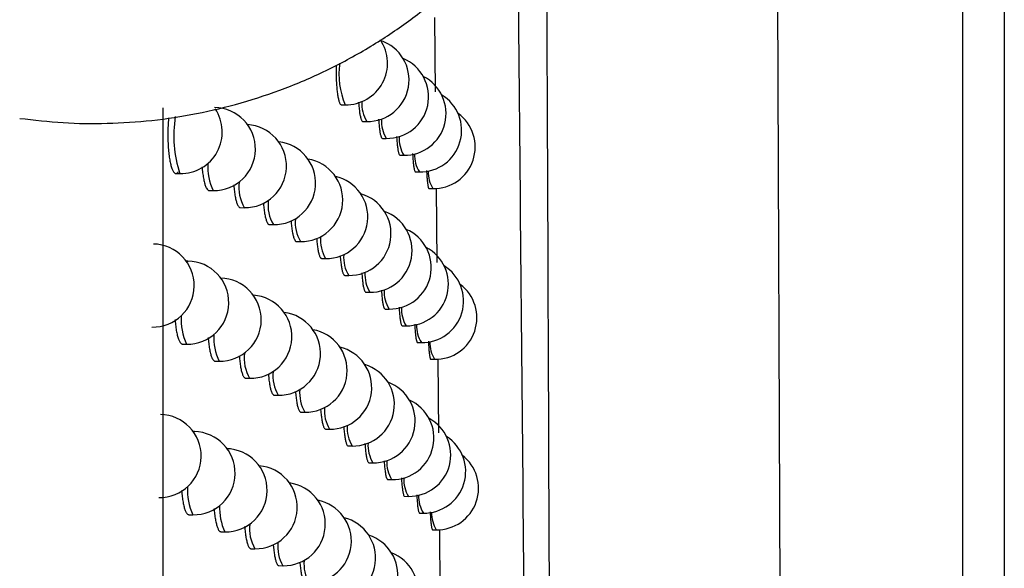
# Model space of a CAD drawing. Header units: millimetres. Extents: x -0.66 to 0.91, y -0.4 to 0.64.
# Tile 19 of 241: x 0.18712 to 0.19897, y -0.01855 to -0.01195. Entities that reach past the tile are written whole.
import ezdxf

# ---------------------------------------------------------------- set-up
doc = ezdxf.new("R2010")
doc.units = ezdxf.units.MM
doc.layers.add('FORMAT', color=7, linetype='Continuous')

msp = doc.modelspace()

# ---------------------------------------------------------------- linework, layer by layer
at = {"layer": 'FORMAT', "color": 7, "linetype": 'Continuous', "lineweight": 25}
for p, q in [((0.198474, -0.03088), (0.198474, 0.005921)), ((0.198974, 0.005921), (0.198974, -0.03138)), ((0.196184, 0.004297), (0.196311, -0.028717)), ((0.192116, -0.011921), (0.192124, -0.012818)), ((0.188847, -0.013008), (0.188845, -0.021919)), ((0.190993, -0.012971), (0.191041, -0.012972)), ((0.191252, -0.013173), (0.1913, -0.013174)), ((0.191488, -0.013376), (0.191535, -0.013377)), ((0.191699, -0.013578), (0.191746, -0.013579)), ((0.189003, -0.013799), (0.189052, -0.0138)), ((0.191887, -0.013779), (0.191933, -0.01378)), ((0.19205, -0.01398), (0.192096, -0.013981)), ((0.192135, -0.013975), (0.192144, -0.014868)), ((0.189402, -0.014004), (0.189451, -0.014005)), ((0.189777, -0.014209), (0.189826, -0.01421)), ((0.190127, -0.014413), (0.190176, -0.014414)), ((0.190454, -0.014617), (0.190502, -0.014618)), ((0.189148, -0.014852), (0.189127, -0.014852)), ((0.190756, -0.014821), (0.190805, -0.014821)), ((0.191035, -0.015024), (0.191083, -0.015025)), ((0.19129, -0.015226), (0.191337, -0.015227)), ((0.191521, -0.015429), (0.191568, -0.015429)), ((0.191728, -0.01563), (0.191774, -0.015631)), ((0.189081, -0.015851), (0.18913, -0.015852)), ((0.191911, -0.015832), (0.191957, -0.015833)), ((0.189473, -0.016056), (0.189522, -0.016057)), ((0.192071, -0.016033), (0.192117, -0.016034)), ((0.192155, -0.016028), (0.192163, -0.016917)), ((0.189841, -0.016261), (0.18989, -0.016262)), ((0.190186, -0.016465), (0.190234, -0.016466)), ((0.190506, -0.016669), (0.190555, -0.01667)), ((0.189225, -0.016904), (0.189211, -0.016903)), ((0.190803, -0.016873), (0.190851, -0.016873)), ((0.191077, -0.017076), (0.191124, -0.017076)), ((0.191326, -0.017278), (0.191374, -0.017279)), ((0.191553, -0.01748), (0.1916, -0.017481)), ((0.191756, -0.017682), (0.191803, -0.017683)), ((0.191936, -0.017884), (0.191982, -0.017884)), ((0.189158, -0.017903), (0.189207, -0.017904)), ((0.189543, -0.018108), (0.189592, -0.018109)), ((0.192092, -0.018084), (0.192137, -0.018085)), ((0.192174, -0.01808), (0.192182, -0.018964)), ((0.189905, -0.018312), (0.189954, -0.018313)), ((0.190243, -0.018516), (0.190292, -0.018517))]:
    msp.add_line(p, q, dxfattribs=at)
at = {"layer": 'FORMAT', "color": 7, "linetype": 'Continuous', "lineweight": 25, "flags": 128}
for points in [[(0.189133, -0.014861), (0.189148, -0.014852), (0.189148, -0.014852)], [(0.189214, -0.016908), (0.189225, -0.016904), (0.189225, -0.016904)]]:
    msp.add_lwpolyline(points, dxfattribs=at)
at = {"layer": 'FORMAT', "color": 7, "linetype": 'Continuous', "lineweight": 25}
for centre, radius, start, end in [((0.19105, -0.012472), 0.0005, 268.978431, 34.077982), ((0.191309, -0.012674), 0.0005, 268.978431, 71.195364), ((0.191544, -0.012877), 0.0005, 268.978431, 67.356012), ((0.191874, -0.01261), 0.0009082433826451, 171.271829, 203.477676), ((0.191755, -0.013079), 0.0005, 268.978431, 63.236306), ((0.191942, -0.01328), 0.0005, 268.978431, 58.794697), ((0.189061, -0.0133), 0.0005, 268.978431, 33.948061), ((0.18946, -0.013505), 0.0005, 268.978431, 88.978431), ((0.19165, -0.012962), 0.0004097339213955, 176.042832, 211.269207), ((0.190368, -0.013347), 0.0013914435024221, 170.393994, 198.989207), ((0.191875, -0.013169), 0.0003982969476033, 176.604619, 211.457328), ((0.192105, -0.013481), 0.0005, 268.978431, 53.989161), ((0.189834, -0.01371), 0.0005, 268.978431, 86.617566), ((0.192077, -0.013375), 0.0003883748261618, 177.1095, 211.630029), ((0.190185, -0.013914), 0.0005, 268.978431, 83.683264), ((0.190511, -0.014118), 0.0005, 268.978431, 80.623138), ((0.192256, -0.01358), 0.0003799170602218, 177.553638, 211.784765), ((0.190073, -0.013715), 0.0006867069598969, 176.898823, 204.961568), ((0.190813, -0.014322), 0.0005, 268.978431, 77.413305), ((0.192412, -0.013784), 0.0003728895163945, 177.932919, 211.918969), ((0.190247, -0.013964), 0.0004872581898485, 172.695215, 210.239417), ((0.191092, -0.014525), 0.0005, 268.978431, 74.02665), ((0.190579, -0.014177), 0.000467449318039, 173.484981, 210.467981), ((0.191346, -0.014727), 0.0005, 268.978431, 70.432492), ((0.190889, -0.014388), 0.0004497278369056, 174.226459, 210.690753), ((0.191177, -0.014599), 0.0004338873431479, 174.920441, 210.906329), ((0.191577, -0.01493), 0.0005, 268.978431, 66.596471), ((0.188723, -0.015147), 0.0005, 268.978431, 88.978431), ((0.191783, -0.015131), 0.0005, 268.978431, 62.48085), ((0.191442, -0.014808), 0.0004197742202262, 175.566217, 211.112986), ((0.189139, -0.015352), 0.0005, 268.978431, 88.978431), ((0.191966, -0.015333), 0.0005, 268.978431, 58.045612), ((0.191685, -0.015016), 0.0004072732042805, 176.161958, 211.308739), ((0.189531, -0.015557), 0.0005, 268.978431, 88.978431), ((0.192126, -0.015534), 0.0005, 268.978431, 53.250843), ((0.189899, -0.015762), 0.0005, 268.978431, 85.827154), ((0.191906, -0.015222), 0.0003962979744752, 176.704986, 211.491387), ((0.189773, -0.015556), 0.0007078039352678, 176.299749, 204.773355), ((0.190243, -0.015966), 0.0005, 268.978431, 82.90242), ((0.192104, -0.015428), 0.0003867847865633, 177.192003, 211.658574), ((0.192279, -0.015633), 0.0003786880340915, 177.619282, 211.807857), ((0.190137, -0.01577), 0.0006785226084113, 177.136427, 205.038123), ((0.190564, -0.01617), 0.0005, 268.978431, 79.849816), ((0.192432, -0.015837), 0.0003719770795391, 177.982874, 211.936786), ((0.190306, -0.016019), 0.0004816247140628, 172.915892, 210.302369), ((0.19086, -0.016374), 0.0005, 268.978431, 76.645726), ((0.191133, -0.016577), 0.0005, 268.978431, 73.263405), ((0.190633, -0.016231), 0.0004626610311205, 173.681906, 210.526378), ((0.191383, -0.016779), 0.0005, 268.978431, 69.672697), ((0.190938, -0.016442), 0.000445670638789, 174.401272, 210.744416), ((0.191609, -0.016981), 0.0005, 268.978431, 65.840005), ((0.188807, -0.017198), 0.0005, 268.978431, 88.978431), ((0.191221, -0.016652), 0.0004304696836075, 175.074348, 210.955054), ((0.191811, -0.017183), 0.0005, 268.978431, 61.728691), ((0.189216, -0.017404), 0.0005, 268.978431, 88.978431), ((0.191481, -0.016861), 0.0004169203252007, 175.700182, 211.156581), ((0.19172, -0.017068), 0.0004049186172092, 176.276828, 211.347042), ((0.191991, -0.017384), 0.0005, 268.978431, 57.300287), ((0.189601, -0.017609), 0.0005, 268.978431, 88.978431), ((0.191936, -0.017275), 0.0003943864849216, 176.801589, 211.524297), ((0.192146, -0.017585), 0.0005, 268.978431, 52.517004), ((0.189963, -0.017813), 0.0005, 268.978431, 85.042023), ((0.190301, -0.018017), 0.0005, 268.978431, 82.126137), ((0.19213, -0.017481), 0.0003852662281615, 177.271221, 211.686068), ((0.189841, -0.01761), 0.0006986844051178, 176.556417, 204.853146), ((0.190615, -0.018221), 0.0005, 268.978431, 79.080459), ((0.192302, -0.017685), 0.0003775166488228, 177.682116, 211.830014), ((0.190199, -0.017824), 0.0006707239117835, 177.365708, 205.113015), ((0.192452, -0.017889), 0.0003711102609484, 178.030485, 211.953797), ((0.190906, -0.018424), 0.0005, 268.978431, 75.88165), ((0.190365, -0.018072), 0.0004762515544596, 173.129226, 210.363902), ((0.190686, -0.018284), 0.0004580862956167, 173.872373, 210.583389), ((0.191174, -0.018627), 0.0005, 268.978431, 72.503344), ((0.191419, -0.01883), 0.0005, 268.978431, 68.915938), ((0.190986, -0.018495), 0.000441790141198, 174.57033, 210.796723)]:
    msp.add_arc(centre, radius, start, end, dxfattribs=at)
for points, knots in [([(0.1871227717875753, -0.0131357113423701), (0.1872969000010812, -0.0131557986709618), (0.187646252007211, -0.0131960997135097), (0.1881785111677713, -0.0132022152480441), (0.1887154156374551, -0.0131670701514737), (0.1892553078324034, -0.0130850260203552), (0.1897920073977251, -0.0129561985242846), (0.1903243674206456, -0.012778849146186), (0.1908468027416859, -0.012552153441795), (0.1913428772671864, -0.0122815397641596), (0.1918070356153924, -0.0119724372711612), (0.1922394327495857, -0.01162741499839), (0.1926464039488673, -0.0112396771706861), (0.1930113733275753, -0.0108221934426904), (0.1933323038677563, -0.0103832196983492), (0.1936094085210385, -0.0099281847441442), (0.1938497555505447, -0.0094444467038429), (0.1940887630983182, -0.0088324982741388), (0.1942867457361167, -0.0080767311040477), (0.1943912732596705, -0.0071485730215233), (0.1943475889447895, -0.0061688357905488), (0.1941376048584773, -0.0051796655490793), (0.1937690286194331, -0.0042374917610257), (0.1932107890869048, -0.0032943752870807), (0.1925382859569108, -0.0025229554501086), (0.1918782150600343, -0.0019768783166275), (0.1913714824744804, -0.0016377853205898), (0.1909083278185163, -0.0013801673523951), (0.1904211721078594, -0.0011600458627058), (0.1899154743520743, -0.0009810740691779), (0.1893939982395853, -0.0008438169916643), (0.1888610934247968, -0.0007510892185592), (0.1883157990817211, -0.0006996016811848), (0.1879489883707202, -0.0007046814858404), (0.1877643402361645, -0.0007072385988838)], [0, 0, 0, 0, 0.0254488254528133, 0.0510577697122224, 0.0771706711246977, 0.1034581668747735, 0.1301136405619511, 0.1569588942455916, 0.1844146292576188, 0.2120872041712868, 0.2380821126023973, 0.2642690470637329, 0.2910797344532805, 0.3181157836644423, 0.3429937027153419, 0.368106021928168, 0.3934139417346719, 0.4191839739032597, 0.4606422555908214, 0.5030425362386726, 0.5502388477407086, 0.5982961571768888, 0.6454620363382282, 0.6934267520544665, 0.7543025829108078, 0.7915554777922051, 0.8169726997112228, 0.8425545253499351, 0.8683896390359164, 0.8945701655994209, 0.9204899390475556, 0.9467559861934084, 0.9731975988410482, 0.9999999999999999, 0.9999999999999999, 0.9999999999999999, 0.9999999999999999]), ([(0.1935388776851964, -0.0286454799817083), (0.1935383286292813, -0.0285095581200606), (0.1935355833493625, -0.0278299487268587), (0.1935236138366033, -0.0249750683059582), (0.1934999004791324, -0.0191419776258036), (0.1934790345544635, -0.0138424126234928), (0.1934667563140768, -0.0107239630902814)], [0, 0, 0, 0, 0.0227914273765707, 0.1139571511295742, 0.4786213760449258, 1, 1, 1, 1]), ([(0.1932468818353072, -0.0247808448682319), (0.1932462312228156, -0.0247068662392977), (0.1932074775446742, -0.020300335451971), (0.1931665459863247, -0.0158797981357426), (0.1931263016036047, -0.0115334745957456)], [0, 0, 0, 0, 0.0167884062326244, 1, 1, 1, 1]), ([(0.1909303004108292, -0.0124967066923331), (0.1909301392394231, -0.0125123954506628), (0.1909298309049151, -0.012542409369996), (0.1909304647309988, -0.0125854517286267), (0.1909317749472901, -0.0126396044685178), (0.1909341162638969, -0.0126916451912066), (0.1909373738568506, -0.0127402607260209), (0.1909412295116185, -0.0127863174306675), (0.1909459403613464, -0.0128281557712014), (0.1909513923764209, -0.0128646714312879), (0.1909572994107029, -0.0128974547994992), (0.1909638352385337, -0.0129243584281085), (0.1909708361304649, -0.0129446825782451), (0.1909781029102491, -0.0129604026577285), (0.1909853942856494, -0.0129695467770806), (0.1909909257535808, -0.0129702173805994), (0.1909925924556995, -0.0129704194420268)], [0, 0, 0, 0, 0.0620528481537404, 0.1187123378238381, 0.1735785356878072, 0.2845744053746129, 0.3412328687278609, 0.3960984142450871, 0.5070929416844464, 0.5637506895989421, 0.6186162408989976, 0.7296107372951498, 0.7862684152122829, 0.8411351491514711, 0.9521319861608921, 1, 1, 1, 1]), ([(0.191201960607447, -0.0129406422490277), (0.1912020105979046, -0.0129414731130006), (0.1912027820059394, -0.012954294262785), (0.1912055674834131, -0.0129888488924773), (0.1912097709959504, -0.0130309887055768), (0.1912147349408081, -0.0130674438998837), (0.1912201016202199, -0.0131002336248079), (0.1912260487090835, -0.0131271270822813), (0.1912324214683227, -0.0131474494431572), (0.191239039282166, -0.0131631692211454), (0.1912456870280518, -0.0131723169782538), (0.1912507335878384, -0.0131729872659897), (0.1912522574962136, -0.0131731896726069)], [0, 0, 0, 0, 0.0057360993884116, 0.0885143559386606, 0.2559767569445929, 0.3414584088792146, 0.4242458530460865, 0.5917265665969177, 0.6772172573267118, 0.760020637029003, 0.9275334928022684, 1, 1, 1, 1]), ([(0.1889154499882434, -0.0131288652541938), (0.188914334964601, -0.0131399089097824), (0.1889118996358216, -0.0131640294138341), (0.1889095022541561, -0.0132035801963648), (0.1889068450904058, -0.0132590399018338), (0.1889057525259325, -0.0133154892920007), (0.1889061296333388, -0.0133713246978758), (0.1889075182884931, -0.0134264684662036), (0.1889103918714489, -0.0134800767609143), (0.1889146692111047, -0.0135308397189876), (0.18891986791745, -0.013579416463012), (0.1889263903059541, -0.0136242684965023), (0.1889340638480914, -0.0136643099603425), (0.1889424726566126, -0.013700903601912), (0.1889518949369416, -0.0137319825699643), (0.1889620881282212, -0.0137568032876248), (0.188970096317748, -0.0137721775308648), (0.1889783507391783, -0.0137841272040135), (0.1889868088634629, -0.0137926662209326), (0.1889955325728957, -0.0137977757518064), (0.1890043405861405, -0.0137992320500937), (0.1890131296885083, -0.0137972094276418), (0.1890218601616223, -0.0137913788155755), (0.189028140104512, -0.0137855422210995), (0.1890314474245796, -0.0137805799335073), (0.1890318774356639, -0.0137799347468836)], [0, 0, 0, 0, 0.0325861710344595, 0.0711716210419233, 0.1103215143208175, 0.1862186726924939, 0.224743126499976, 0.2638295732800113, 0.3397019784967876, 0.3782123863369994, 0.4172828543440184, 0.4932355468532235, 0.5317857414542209, 0.5708955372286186, 0.6469933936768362, 0.6856172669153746, 0.7248019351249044, 0.7626842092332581, 0.8008290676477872, 0.8398018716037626, 0.8790606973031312, 0.9169779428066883, 0.9551584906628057, 0.9941697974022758, 1, 1, 1, 1]), ([(0.1914426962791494, -0.0131471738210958), (0.19144340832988, -0.0131580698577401), (0.1914456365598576, -0.0131921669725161), (0.1914494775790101, -0.0132332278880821), (0.1914539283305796, -0.0132697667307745), (0.1914587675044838, -0.0133025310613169), (0.1914641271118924, -0.0133294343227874), (0.1914698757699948, -0.0133497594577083), (0.1914758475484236, -0.0133654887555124), (0.1914818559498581, -0.0133746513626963), (0.1914864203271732, -0.0133753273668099), (0.1914878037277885, -0.0133755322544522)], [0, 0, 0, 0, 0.0793787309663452, 0.248400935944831, 0.3346778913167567, 0.418256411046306, 0.5873364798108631, 0.673642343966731, 0.7572635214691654, 0.926429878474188, 1, 1, 1, 1]), ([(0.1916592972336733, -0.0133532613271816), (0.1916598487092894, -0.013362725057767), (0.1916617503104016, -0.0133953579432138), (0.1916650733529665, -0.0134350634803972), (0.1916690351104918, -0.013471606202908), (0.1916733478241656, -0.0135043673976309), (0.191678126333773, -0.0135312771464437), (0.1916832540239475, -0.0135516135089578), (0.1916885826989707, -0.0135673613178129), (0.1916939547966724, -0.0135765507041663), (0.1916980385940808, -0.0135772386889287), (0.1916992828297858, -0.013577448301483)], [0, 0, 0, 0, 0.0696942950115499, 0.2403202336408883, 0.3274144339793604, 0.411816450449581, 0.5825609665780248, 0.6697146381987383, 0.7541990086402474, 0.9251102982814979, 1, 1, 1, 1]), ([(0.1918517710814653, -0.0135589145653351), (0.1918521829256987, -0.0135669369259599), (0.1918537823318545, -0.0135980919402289), (0.1918566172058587, -0.0136364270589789), (0.1918600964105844, -0.0136729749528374), (0.1918638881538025, -0.0137057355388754), (0.1918680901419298, -0.0137326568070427), (0.1918726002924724, -0.0137530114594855), (0.1918772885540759, -0.013768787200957), (0.1918820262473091, -0.0137780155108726), (0.1918856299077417, -0.0137787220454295), (0.1918867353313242, -0.0137789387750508)], [0, 0, 0, 0, 0.0597264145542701, 0.2319488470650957, 0.3198561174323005, 0.4050887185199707, 0.5775115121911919, 0.6655194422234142, 0.7508874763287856, 0.9235846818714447, 1, 1, 1, 1]), ([(0.1893178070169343, -0.013717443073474), (0.1893182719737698, -0.0137236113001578), (0.1893197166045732, -0.013742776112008), (0.1893240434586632, -0.0137847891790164), (0.1893300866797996, -0.0138297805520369), (0.1893372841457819, -0.0138698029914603), (0.1893451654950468, -0.0139063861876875), (0.1893540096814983, -0.0139374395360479), (0.1893635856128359, -0.0139622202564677), (0.189373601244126, -0.0139826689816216), (0.1893841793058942, -0.0139962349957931), (0.1893946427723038, -0.0140030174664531), (0.189399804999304, -0.0140034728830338), (0.1894022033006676, -0.0140036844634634)], [0, 0, 0, 0, 0.036133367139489, 0.1122671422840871, 0.2602148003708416, 0.3353077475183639, 0.4114923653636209, 0.5596257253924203, 0.6348129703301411, 0.7110934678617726, 0.8594026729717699, 0.9346803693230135, 1, 1, 1, 1]), ([(0.1920201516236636, -0.0137641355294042), (0.1920204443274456, -0.0137707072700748), (0.1920217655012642, -0.0138003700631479), (0.1920241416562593, -0.0138373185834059), (0.1920271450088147, -0.0138738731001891), (0.1920304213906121, -0.0139066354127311), (0.192034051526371, -0.0139335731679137), (0.1920379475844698, -0.0139539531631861), (0.1920419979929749, -0.0139697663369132), (0.1920461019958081, -0.0139790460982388), (0.1920492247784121, -0.0139797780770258), (0.1920501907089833, -0.0139800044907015)], [0, 0, 0, 0, 0.0494667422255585, 0.2232774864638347, 0.3119931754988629, 0.398062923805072, 0.5721767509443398, 0.6610448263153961, 0.74731688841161, 0.9218407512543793, 1, 1, 1, 1]), ([(0.1896989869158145, -0.0139349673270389), (0.1896991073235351, -0.0139369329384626), (0.1897000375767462, -0.0139521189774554), (0.189702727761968, -0.0139776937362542), (0.1897078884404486, -0.0140240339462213), (0.1897143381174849, -0.0140657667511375), (0.1897216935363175, -0.0141023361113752), (0.189729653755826, -0.014135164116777), (0.1897384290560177, -0.0141621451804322), (0.1897478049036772, -0.0141825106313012), (0.1897550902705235, -0.0141944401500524), (0.1897625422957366, -0.0142028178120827), (0.189769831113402, -0.0142078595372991), (0.1897746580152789, -0.0142082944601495), (0.1897768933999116, -0.0142084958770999)], [0, 0, 0, 0, 0.0116191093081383, 0.0897676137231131, 0.1654782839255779, 0.3186409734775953, 0.3968211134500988, 0.4725877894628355, 0.6258638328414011, 0.7041020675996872, 0.7799198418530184, 0.8562676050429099, 0.9334361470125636, 1, 1, 1, 1]), ([(0.1900557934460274, -0.0141520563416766), (0.1900566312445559, -0.0141622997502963), (0.190058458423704, -0.014184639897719), (0.1900631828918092, -0.0142284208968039), (0.1900691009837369, -0.0142703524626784), (0.1900759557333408, -0.0143068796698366), (0.1900833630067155, -0.0143396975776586), (0.1900915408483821, -0.0143666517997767), (0.190100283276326, -0.0143869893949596), (0.1901070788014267, -0.0143988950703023), (0.1901140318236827, -0.0144072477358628), (0.19012082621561, -0.01441226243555), (0.1901253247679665, -0.0144126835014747), (0.190127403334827, -0.0144128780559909)], [0, 0, 0, 0, 0.0658406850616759, 0.143593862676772, 0.3008896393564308, 0.3811808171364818, 0.4589620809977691, 0.6163147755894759, 0.6966352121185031, 0.7744401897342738, 0.8527892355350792, 0.9319809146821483, 1, 1, 1, 1]), ([(0.1903884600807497, -0.0143686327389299), (0.1903889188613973, -0.01437465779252), (0.1903902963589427, -0.0143927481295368), (0.1903943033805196, -0.0144324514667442), (0.1903997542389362, -0.0144744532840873), (0.1904061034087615, -0.0145109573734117), (0.1904112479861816, -0.0145355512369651), (0.1904167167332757, -0.0145570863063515), (0.190422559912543, -0.0145757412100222), (0.1904326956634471, -0.014601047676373), (0.1904433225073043, -0.0146156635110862), (0.1904519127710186, -0.0146166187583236), (0.1904538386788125, -0.0146168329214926)], [0, 0, 0, 0, 0.0399382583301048, 0.1199153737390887, 0.281710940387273, 0.3642999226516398, 0.4442863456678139, 0.5248321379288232, 0.6062442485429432, 0.6888430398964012, 0.9302396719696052, 1, 1, 1, 1]), ([(0.1906966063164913, -0.0145803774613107), (0.1906968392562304, -0.014583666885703), (0.1906987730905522, -0.0146109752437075), (0.1907025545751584, -0.0146468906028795), (0.1907078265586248, -0.0146870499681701), (0.190713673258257, -0.0147235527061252), (0.1907202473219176, -0.0147545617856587), (0.1907273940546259, -0.0147792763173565), (0.1907330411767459, -0.0147945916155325), (0.1907388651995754, -0.0148064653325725), (0.1907448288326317, -0.0148147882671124), (0.1907506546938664, -0.0148197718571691), (0.1907545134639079, -0.0148201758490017), (0.1907562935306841, -0.0148203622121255)], [0, 0, 0, 0, 0.0222793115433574, 0.1849598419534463, 0.2684286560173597, 0.3525113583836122, 0.5151921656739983, 0.5986611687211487, 0.682744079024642, 0.7641664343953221, 0.8461582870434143, 0.9290321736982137, 1, 1, 1, 1]), ([(0.190980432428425, -0.0147876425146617), (0.1909805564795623, -0.0147895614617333), (0.1909814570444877, -0.0148034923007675), (0.190984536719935, -0.0148391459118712), (0.1909890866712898, -0.0148812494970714), (0.1909944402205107, -0.0149177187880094), (0.1910002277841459, -0.0149505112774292), (0.1910066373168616, -0.0149774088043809), (0.1910135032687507, -0.0149977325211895), (0.1910206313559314, -0.0150134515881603), (0.1910277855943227, -0.0150225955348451), (0.1910332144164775, -0.0150232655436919), (0.191034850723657, -0.0150234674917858)], [0, 0, 0, 0, 0.0131297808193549, 0.0953173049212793, 0.2615849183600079, 0.3464570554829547, 0.4286457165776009, 0.5949155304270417, 0.6797886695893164, 0.7619811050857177, 0.928258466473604, 1, 1, 1, 1]), ([(0.1912403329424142, -0.0149944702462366), (0.1912403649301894, -0.0149950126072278), (0.1912411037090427, -0.0150075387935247), (0.1912438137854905, -0.0150417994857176), (0.1912479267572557, -0.0150839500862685), (0.1912527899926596, -0.0151204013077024), (0.1912580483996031, -0.0151531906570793), (0.191263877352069, -0.0151800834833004), (0.1912701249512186, -0.0152004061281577), (0.191276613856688, -0.0152161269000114), (0.1912831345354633, -0.0152252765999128), (0.1912880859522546, -0.0152259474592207), (0.1912895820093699, -0.0152261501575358)], [0, 0, 0, 0, 0.003753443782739, 0.0866882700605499, 0.2544673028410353, 0.340110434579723, 0.4230576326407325, 0.5908613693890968, 0.6765167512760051, 0.7594841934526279, 0.9273288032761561, 1, 1, 1, 1]), ([(0.1914764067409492, -0.0152008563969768), (0.1914770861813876, -0.0152114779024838), (0.1914792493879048, -0.0152452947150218), (0.191482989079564, -0.0152860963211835), (0.1914873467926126, -0.0153226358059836), (0.1914920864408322, -0.0153553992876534), (0.191497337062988, -0.0153823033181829), (0.191502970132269, -0.0154026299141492), (0.1915088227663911, -0.0154183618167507), (0.1915147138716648, -0.0154275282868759), (0.191519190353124, -0.0154282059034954), (0.1915205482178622, -0.0154284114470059)], [0, 0, 0, 0, 0.0775400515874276, 0.2468724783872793, 0.3333075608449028, 0.4170444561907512, 0.586444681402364, 0.6729136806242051, 0.7566995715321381, 0.9261989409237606, 1, 1, 1, 1]), ([(0.191688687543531, -0.0154068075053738), (0.191689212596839, -0.0154160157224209), (0.191691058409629, -0.0154483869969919), (0.1916942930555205, -0.0154878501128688), (0.1916981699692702, -0.0155243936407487), (0.191702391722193, -0.0155571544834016), (0.1917070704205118, -0.0155840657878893), (0.1917120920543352, -0.0156044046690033), (0.1917173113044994, -0.015620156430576), (0.1917225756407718, -0.0156293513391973), (0.1917265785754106, -0.0156300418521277), (0.1917277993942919, -0.0156302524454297)], [0, 0, 0, 0, 0.0679442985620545, 0.2388566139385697, 0.3260967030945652, 0.4106467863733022, 0.5816905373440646, 0.6689965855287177, 0.7536370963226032, 0.9248640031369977, 1, 1, 1, 1]), ([(0.1889926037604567, -0.0155556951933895), (0.1889932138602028, -0.0155649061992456), (0.1889947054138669, -0.0155874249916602), (0.1889983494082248, -0.0156199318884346), (0.1890042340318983, -0.0156661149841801), (0.1890114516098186, -0.0157079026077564), (0.1890196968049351, -0.0157444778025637), (0.1890286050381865, -0.0157773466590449), (0.189038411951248, -0.0158043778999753), (0.1890488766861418, -0.0158248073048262), (0.1890570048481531, -0.0158367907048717), (0.1890653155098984, -0.0158452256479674), (0.1890734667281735, -0.0158503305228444), (0.1890788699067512, -0.0158507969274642), (0.1890813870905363, -0.0158510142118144)], [0, 0, 0, 0, 0.051782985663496, 0.1265974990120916, 0.1991181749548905, 0.3458249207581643, 0.4207065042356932, 0.4933505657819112, 0.6403068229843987, 0.7153160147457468, 0.7880784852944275, 0.8613491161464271, 0.9354065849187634, 1, 1, 1, 1]), ([(0.1918771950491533, -0.0156123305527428), (0.1918775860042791, -0.0156201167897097), (0.1918791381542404, -0.0156510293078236), (0.1918818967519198, -0.0156891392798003), (0.1918852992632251, -0.0157256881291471), (0.1918890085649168, -0.0157584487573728), (0.1918931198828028, -0.0157853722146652), (0.1918975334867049, -0.0158057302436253), (0.191902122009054, -0.0158215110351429), (0.1919067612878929, -0.0158307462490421), (0.1919102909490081, -0.0158314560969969), (0.1919113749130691, -0.015831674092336)], [0, 0, 0, 0, 0.0580727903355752, 0.2305576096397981, 0.3185984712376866, 0.4039684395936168, 0.5766687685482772, 0.6648179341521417, 0.7503328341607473, 0.9233268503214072, 1, 1, 1, 1]), ([(0.189390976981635, -0.0157734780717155), (0.1893912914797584, -0.0157784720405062), (0.189392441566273, -0.0157967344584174), (0.189395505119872, -0.015825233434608), (0.1894009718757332, -0.0158714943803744), (0.1894077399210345, -0.0159132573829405), (0.1894154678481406, -0.015949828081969), (0.1894238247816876, -0.0159826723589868), (0.189433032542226, -0.0160096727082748), (0.1894428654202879, -0.0160300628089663), (0.1894505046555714, -0.016042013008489), (0.189458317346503, -0.0160504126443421), (0.1894659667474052, -0.0160554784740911), (0.1894710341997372, -0.0160559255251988), (0.1894733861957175, -0.016056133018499)], [0, 0, 0, 0, 0.0288773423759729, 0.1056013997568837, 0.1799470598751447, 0.3303473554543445, 0.4071162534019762, 0.4815432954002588, 0.6321082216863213, 0.708961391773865, 0.7834649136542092, 0.8584890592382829, 0.9343194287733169, 1, 1, 1, 1]), ([(0.1920419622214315, -0.0158174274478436), (0.1920422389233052, -0.0158237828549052), (0.1920435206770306, -0.0158532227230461), (0.1920458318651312, -0.0158899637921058), (0.192048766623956, -0.0159265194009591), (0.1920519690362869, -0.0159592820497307), (0.1920555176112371, -0.0159862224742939), (0.1920593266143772, -0.0160066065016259), (0.1920632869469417, -0.0160224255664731), (0.1920673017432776, -0.0160317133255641), (0.1920703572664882, -0.0160324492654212), (0.1920713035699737, -0.0160326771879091)], [0, 0, 0, 0, 0.0479176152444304, 0.2219666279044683, 0.3108035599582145, 0.3969995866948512, 0.5713684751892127, 0.6603662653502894, 0.746775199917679, 0.9215756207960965, 0.9999999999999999, 0.9999999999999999, 0.9999999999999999, 0.9999999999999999]), ([(0.1897652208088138, -0.0159908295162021), (0.189765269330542, -0.0159916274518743), (0.1897661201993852, -0.0160056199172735), (0.1897686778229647, -0.0160300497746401), (0.1897737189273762, -0.0160764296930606), (0.1897800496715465, -0.0161181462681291), (0.1897872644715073, -0.0161547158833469), (0.1897950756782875, -0.0161875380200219), (0.1898036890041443, -0.0162145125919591), (0.1898128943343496, -0.0162348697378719), (0.1898200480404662, -0.0162467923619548), (0.1898273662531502, -0.016255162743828), (0.1898345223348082, -0.016260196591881), (0.1898392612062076, -0.0162606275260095), (0.1898414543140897, -0.0162608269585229)], [0, 0, 0, 0, 0.0047599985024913, 0.0834705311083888, 0.1597205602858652, 0.3139747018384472, 0.3927123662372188, 0.469009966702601, 0.6233604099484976, 0.7021474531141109, 0.7784879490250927, 0.8553621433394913, 0.9330628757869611, 1, 1, 1, 1]), ([(0.1901157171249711, -0.0162075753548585), (0.1901164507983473, -0.0162167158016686), (0.1901181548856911, -0.0162379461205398), (0.1901226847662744, -0.016280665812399), (0.1901284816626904, -0.0163226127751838), (0.1901352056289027, -0.0163591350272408), (0.1901424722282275, -0.016391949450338), (0.1901504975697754, -0.016418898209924), (0.190159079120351, -0.016439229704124), (0.1901657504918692, -0.016451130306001), (0.1901725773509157, -0.0164594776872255), (0.190179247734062, -0.0164644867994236), (0.1901836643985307, -0.0164649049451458), (0.1901857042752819, -0.0164650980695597)], [0, 0, 0, 0, 0.0592095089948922, 0.1375246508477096, 0.2959575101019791, 0.3768293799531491, 0.4551668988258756, 0.6136451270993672, 0.6945403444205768, 0.7728962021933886, 0.8518000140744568, 0.9315524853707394, 1, 1, 1, 1]), ([(0.1904423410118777, -0.0164238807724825), (0.1904427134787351, -0.0164288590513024), (0.1904439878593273, -0.0164458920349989), (0.1904478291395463, -0.0164845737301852), (0.1904531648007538, -0.016526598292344), (0.190459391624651, -0.016563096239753), (0.1904644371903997, -0.0165876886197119), (0.1904698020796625, -0.0166092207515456), (0.1904755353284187, -0.0166278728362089), (0.190485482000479, -0.0166531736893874), (0.1904959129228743, -0.0166677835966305), (0.1905043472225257, -0.0166687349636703), (0.1905062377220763, -0.0166689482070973)], [0, 0, 0, 0, 0.0332601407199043, 0.1137982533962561, 0.2767288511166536, 0.359897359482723, 0.440441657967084, 0.5215492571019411, 0.6035292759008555, 0.6867043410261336, 0.9297765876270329, 1, 1, 1, 1]), ([(0.1907446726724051, -0.0166333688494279), (0.1907448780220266, -0.0166363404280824), (0.1907459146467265, -0.0166513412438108), (0.1907492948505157, -0.0166880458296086), (0.1907541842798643, -0.0167301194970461), (0.1907599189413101, -0.0167666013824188), (0.1907661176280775, -0.0167993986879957), (0.1907729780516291, -0.0168263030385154), (0.1907803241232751, -0.0168466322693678), (0.1907879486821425, -0.0168623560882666), (0.190795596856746, -0.0168715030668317), (0.1908013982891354, -0.0168721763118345), (0.1908031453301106, -0.0168723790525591)], [0, 0, 0, 0, 0.0201606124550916, 0.1017727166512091, 0.2668762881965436, 0.3511543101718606, 0.4327659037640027, 0.5978684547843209, 0.6821459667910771, 0.7637568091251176, 0.9288578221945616, 1, 1, 1, 1]), ([(0.1910232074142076, -0.0168404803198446), (0.1910233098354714, -0.0168420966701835), (0.1910241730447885, -0.0168557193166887), (0.1910271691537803, -0.0168910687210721), (0.1910316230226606, -0.0169331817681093), (0.1910368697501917, -0.0169696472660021), (0.1910425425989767, -0.0170024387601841), (0.1910488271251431, -0.0170293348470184), (0.1910555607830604, -0.0170496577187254), (0.1910625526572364, -0.0170653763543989), (0.1910695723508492, -0.0170745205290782), (0.1910749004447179, -0.0170751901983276), (0.1910765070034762, -0.0170753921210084)], [0, 0, 0, 0, 0.0110867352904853, 0.0934393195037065, 0.2600407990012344, 0.3450832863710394, 0.4274386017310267, 0.5940454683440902, 0.6790905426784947, 0.7614521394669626, 0.9280716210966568, 1, 1, 1, 1]), ([(0.1912781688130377, -0.0170471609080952), (0.1912781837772, -0.017047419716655), (0.191278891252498, -0.0170596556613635), (0.191281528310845, -0.0170936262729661), (0.1912855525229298, -0.0171357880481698), (0.1912903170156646, -0.0171722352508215), (0.191295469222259, -0.0172050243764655), (0.191301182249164, -0.0172319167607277), (0.1913073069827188, -0.0172522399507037), (0.1913136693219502, -0.0172679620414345), (0.1913200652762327, -0.017277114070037), (0.191324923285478, -0.0172777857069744), (0.1913263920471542, -0.017277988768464)], [0, 0, 0, 0, 0.0017954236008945, 0.0848839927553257, 0.2529739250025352, 0.3387755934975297, 0.4218800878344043, 0.5900018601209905, 0.6758193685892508, 0.7589488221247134, 0.927121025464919, 1, 1, 1, 1]), ([(0.1915096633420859, -0.0172534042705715), (0.1915103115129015, -0.0172637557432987), (0.1915124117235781, -0.0172972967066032), (0.1915160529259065, -0.0173378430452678), (0.1915203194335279, -0.0173743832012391), (0.1915249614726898, -0.0174071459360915), (0.1915301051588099, -0.0174340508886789), (0.1915356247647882, -0.017454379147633), (0.1915413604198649, -0.0174701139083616), (0.1915471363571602, -0.0174792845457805), (0.1915515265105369, -0.0174799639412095), (0.1915528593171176, -0.0174801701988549)], [0, 0, 0, 0, 0.0757237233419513, 0.2453608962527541, 0.3319512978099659, 0.4158441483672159, 0.5855596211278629, 0.6721892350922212, 0.7561377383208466, 0.9259658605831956, 1, 1, 1, 1]), ([(0.1917177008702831, -0.0174592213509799), (0.1917182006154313, -0.0174681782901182), (0.19171999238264, -0.0175002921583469), (0.1917231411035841, -0.0175395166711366), (0.1917269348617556, -0.017576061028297), (0.1917310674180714, -0.0176088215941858), (0.1917356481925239, -0.0176357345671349), (0.191740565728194, -0.0176560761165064), (0.1917456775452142, -0.0176718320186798), (0.1917508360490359, -0.0176810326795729), (0.191754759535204, -0.0176817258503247), (0.1917559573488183, -0.0176819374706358)], [0, 0, 0, 0, 0.0662164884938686, 0.2374100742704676, 0.3247934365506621, 0.4094892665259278, 0.5808275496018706, 0.6682835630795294, 0.7530781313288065, 0.9246164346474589, 1, 1, 1, 1]), ([(0.1890714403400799, -0.0176109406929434), (0.1890719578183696, -0.0176188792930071), (0.189073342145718, -0.0176401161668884), (0.189076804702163, -0.0176714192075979), (0.1890825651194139, -0.0177176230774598), (0.1890896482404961, -0.0177594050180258), (0.1890977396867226, -0.0177959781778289), (0.1891064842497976, -0.017828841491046), (0.1891161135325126, -0.0178558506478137), (0.1891263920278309, -0.0178762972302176), (0.1891370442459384, -0.0178921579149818), (0.1891477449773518, -0.0179014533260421), (0.1891558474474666, -0.0179022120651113), (0.189158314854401, -0.0179024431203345)], [0, 0, 0, 0, 0.0450061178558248, 0.1203977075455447, 0.1934694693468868, 0.3412915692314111, 0.4167430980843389, 0.4899249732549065, 0.637969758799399, 0.7135351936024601, 0.7868223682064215, 0.9350820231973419, 1, 1, 1, 1]), ([(0.19190231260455, -0.0176646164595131), (0.1919026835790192, -0.0176721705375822), (0.1919041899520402, -0.017702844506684), (0.1919068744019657, -0.0177407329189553), (0.1919102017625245, -0.0177772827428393), (0.1919138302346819, -0.0178100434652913), (0.191917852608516, -0.0178369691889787), (0.191922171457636, -0.0178573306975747), (0.1919266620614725, -0.0178731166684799), (0.191931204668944, -0.0178823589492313), (0.1919346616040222, -0.017883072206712), (0.1919357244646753, -0.0178832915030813)], [0, 0, 0, 0, 0.0564410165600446, 0.2291834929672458, 0.3173555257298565, 0.4028606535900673, 0.5758340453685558, 0.6641221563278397, 0.7497818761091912, 0.9230685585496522, 1, 1, 1, 1]), ([(0.1894628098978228, -0.0178284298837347), (0.1894630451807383, -0.0178322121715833), (0.1894641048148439, -0.0178492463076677), (0.189467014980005, -0.0178765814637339), (0.1894723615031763, -0.0179228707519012), (0.1894790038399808, -0.0179646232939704), (0.1894865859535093, -0.018001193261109), (0.1894947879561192, -0.0180340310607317), (0.1895038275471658, -0.0180610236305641), (0.1895134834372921, -0.0180814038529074), (0.1895209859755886, -0.0180933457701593), (0.1895286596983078, -0.0181017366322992), (0.1895361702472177, -0.0181067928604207), (0.1895411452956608, -0.0181072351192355), (0.1895434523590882, -0.0181074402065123)], [0, 0, 0, 0, 0.0220590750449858, 0.0993465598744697, 0.1742317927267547, 0.3257240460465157, 0.4030508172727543, 0.4780070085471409, 0.6296428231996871, 0.7070431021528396, 0.7820655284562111, 0.857612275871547, 0.9339709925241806, 1, 1, 1, 1]), ([(0.1920635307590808, -0.0178695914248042), (0.1920637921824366, -0.0178757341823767), (0.1920650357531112, -0.0179049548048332), (0.1920672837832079, -0.0179414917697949), (0.1920701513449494, -0.017978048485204), (0.1920732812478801, -0.0180108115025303), (0.1920767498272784, -0.018037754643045), (0.1920804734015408, -0.0180581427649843), (0.1920843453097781, -0.0180739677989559), (0.1920882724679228, -0.0180832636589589), (0.1920912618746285, -0.018084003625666), (0.1920921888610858, -0.0180842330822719)], [0, 0, 0, 0, 0.0463898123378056, 0.2206727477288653, 0.3096287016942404, 0.3959489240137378, 0.5705686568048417, 0.65969400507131, 0.7462378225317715, 0.9213107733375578, 0.9999999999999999, 0.9999999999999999, 0.9999999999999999, 0.9999999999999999]), ([(0.1898304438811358, -0.0180454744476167), (0.1898314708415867, -0.0180576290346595), (0.1898335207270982, -0.0180818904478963), (0.1898385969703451, -0.0181275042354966), (0.1898447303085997, -0.0181694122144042), (0.1898518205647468, -0.0182059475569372), (0.1898594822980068, -0.0182387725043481), (0.1898679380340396, -0.0182657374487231), (0.1898769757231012, -0.0182860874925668), (0.1898840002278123, -0.0182980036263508), (0.1898911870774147, -0.0183063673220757), (0.1898982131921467, -0.0183113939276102), (0.1899028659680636, -0.0183118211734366), (0.1899050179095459, -0.0183120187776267)], [0, 0, 0, 0, 0.0770972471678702, 0.1538915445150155, 0.3092470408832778, 0.3885472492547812, 0.4653814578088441, 0.6208177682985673, 0.7001594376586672, 0.7770291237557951, 0.8544362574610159, 0.9326757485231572, 1, 1, 1, 1]), ([(0.1901747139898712, -0.0182619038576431), (0.1901753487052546, -0.0182699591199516), (0.1901769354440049, -0.0182900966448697), (0.190181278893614, -0.0183317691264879), (0.1901869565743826, -0.0183737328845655), (0.1901935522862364, -0.0184102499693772), (0.1902006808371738, -0.0184430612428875), (0.190208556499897, -0.0184700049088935), (0.190216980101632, -0.0184903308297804), (0.1902235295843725, -0.0185022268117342), (0.1902302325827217, -0.018510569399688), (0.1902367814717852, -0.0185155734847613), (0.1902411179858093, -0.0185159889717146), (0.1902431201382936, -0.0185161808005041)], [0, 0, 0, 0, 0.0525861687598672, 0.1314613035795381, 0.2910272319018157, 0.3724777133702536, 0.451370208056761, 0.6109713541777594, 0.6924399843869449, 0.7713461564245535, 0.8508041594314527, 0.9311168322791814, 1, 1, 1, 1]), ([(0.1904953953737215, -0.0184778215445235), (0.1904956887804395, -0.0184818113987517), (0.1904968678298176, -0.0184978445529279), (0.1905005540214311, -0.0185355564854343), (0.1905057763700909, -0.0185776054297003), (0.1905118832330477, -0.0186140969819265), (0.1905168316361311, -0.0186386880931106), (0.1905220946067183, -0.0186602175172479), (0.1905277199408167, -0.0186788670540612), (0.1905374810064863, -0.0187041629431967), (0.1905477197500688, -0.0187187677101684), (0.1905560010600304, -0.0187197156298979), (0.190557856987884, -0.0187199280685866)], [0, 0, 0, 0, 0.0268594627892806, 0.107934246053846, 0.271950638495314, 0.3556735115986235, 0.436751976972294, 0.5183975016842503, 0.600921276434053, 0.6846480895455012, 0.9293263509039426, 1, 1, 1, 1])]:
    msp.add_open_spline(points, degree=3, knots=knots, dxfattribs=at)

doc.saveas('drawing.dxf')
